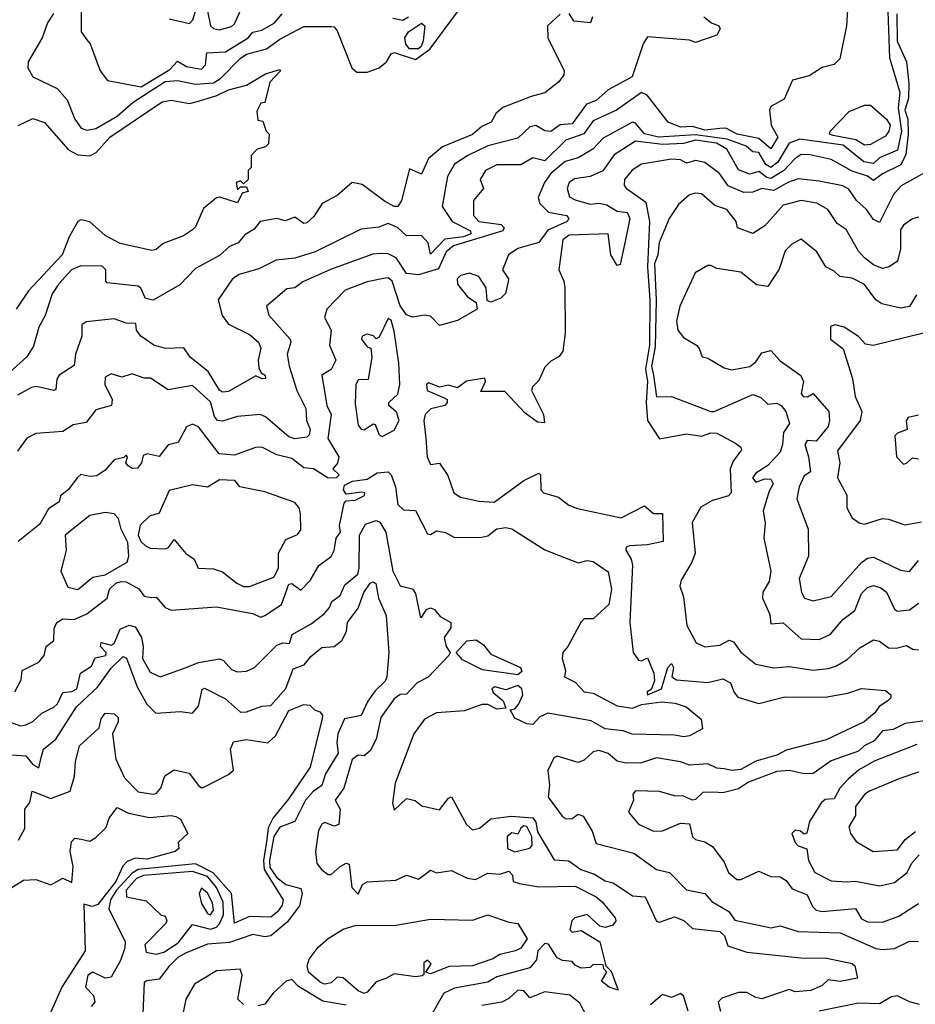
# Model space of a CAD drawing. Extents: x 1995148 to 2088947, y 769131 to 906009.
# Tile 37 of 256: x 2008712 to 2011684, y 800468 to 803735. Entities that reach past the tile are written whole.
import ezdxf

# ---------------------------------------------------------------- set-up
doc = ezdxf.new("R2010")
doc.units = 0

msp = doc.modelspace()

# ---------------------------------------------------------------- linework, layer by layer
at = {"layer": '0CON05XD'}
for points in [[(2008915.6, 803795), (2008915.8, 803695), (2008935, 803668), (2008946, 803655), (2008979.2, 803565), (2009003.2, 803533.2), (2009115, 803512), (2009209.6, 803570.4), (2009235, 803598), (2009265, 803579.4), (2009315, 803570.6), (2009328.2, 803585), (2009333.3, 803625), (2009395, 803628.7), (2009470, 803675), (2009485.8, 803694.2), (2009515, 803700.4), (2009556.8, 803723.2), (2009582.4, 803755)], [(2009335, 803763.3), (2009345.3, 803715.3), (2009355, 803706.2), (2009375, 803701.2), (2009415, 803712.1), (2009425, 803721.9), (2009459.6, 803800.4)], [(2011460, 803785), (2011455.8, 803715), (2011433.8, 803605), (2011415, 803586.2), (2011375, 803576.7), (2011331.7, 803548.3), (2011275.9, 803534.1), (2011248.3, 803471.7), (2011205, 803447.1), (2011200.4, 803435), (2011205.6, 803385), (2011228.1, 803345), (2011205, 803306.5), (2011165, 803341.4), (2011093.1, 803355), (2011055.4, 803375.4), (2011035.7, 803374.3), (2010985, 803368.1), (2010945, 803381.1), (2010905, 803378.4), (2010863.8, 803395), (2010794.6, 803484.6), (2010775, 803493.5), (2010691.9, 803435), (2010615, 803399.6), (2010584, 803356), (2010524.3, 803335.7), (2010455, 803267.1), (2010415, 803276.9), (2010375, 803253.5), (2010295, 803253.3), (2010257.5, 803235), (2010240, 803205), (2010250.8, 803175), (2010217.5, 803135), (2010217.5, 803085), (2010235.4, 803065.4), (2010309.2, 803055), (2010319.2, 803045), (2010315.7, 803034.3), (2010151.2, 802985), (2010127.4, 802965), (2010101.3, 802908.7), (2010035, 802888.1), (2009995, 802893.3), (2009960.9, 802945), (2009935, 802958.1), (2009909.7, 802959.7), (2009883.2, 802956.8), (2009743.6, 802906.4), (2009651.2, 802865), (2009625, 802845.7), (2009598.3, 802841.7), (2009530.6, 802785), (2009538.7, 802755), (2009609.6, 802675), (2009611.8, 802665), (2009600, 802625), (2009605.7, 802585), (2009631.2, 802505), (2009661.4, 802445), (2009663.6, 802405), (2009675.3, 802375), (2009672.6, 802357.4), (2009665, 802350), (2009625, 802344.7), (2009605, 802351.3), (2009527.3, 802417.3), (2009510, 802425), (2009435, 802417.9), (2009385, 802402.7), (2009368.8, 802405), (2009358.4, 802418.4), (2009345, 802467.1), (2009285, 802521.8), (2009205, 802506.8), (2009145.5, 802545.5), (2009125, 802545.5), (2009085, 802560), (2009051.2, 802548.8), (2009015, 802559.5), (2008995, 802548.8), (2008994.2, 802524.2), (2009018.8, 802475), (2009016.2, 802455), (2008965, 802440), (2008932, 802398), (2008889.2, 802390.8), (2008855, 802368.8), (2008765, 802362.5), (2008735, 802346.2), (2008705, 802303.3)], [(2011593.3, 803763.3), (2011598.8, 803608.8), (2011632.4, 803495), (2011627.1, 803442.9), (2011637.9, 803365), (2011625, 803301.8), (2011565, 803277.1), (2011545, 803257.5), (2011513.4, 803263.4), (2011445, 803318.9), (2011301.3, 803338.7), (2011264.9, 803325.1), (2011227.8, 803262.2), (2011205, 803245.2), (2011188.4, 803255), (2011165, 803294.1), (2011145, 803296.2), (2011123.1, 803315), (2011059.1, 803339.1), (2010955, 803353.1), (2010831.4, 803345), (2010785, 803356.4), (2010755, 803392.1), (2010745, 803395.4), (2010648.1, 803341.9), (2010614.2, 803305), (2010565, 803276.2), (2010521.5, 803265), (2010474.9, 803225.1), (2010453.2, 803195), (2010432.7, 803145), (2010437.5, 803125), (2010466.8, 803096.8), (2010526.2, 803085), (2010534, 803075), (2010528.8, 803065), (2010465, 803036.4), (2010435, 802996), (2010365, 802976.2), (2010334.4, 802955), (2010314, 802905), (2010333.8, 802875), (2010333.3, 802865), (2010323.6, 802826.4), (2010308.8, 802811.2), (2010275, 802797.5), (2010263.3, 802803.3), (2010260, 802845), (2010235, 802882.5), (2010205, 802893.8), (2010175, 802886), (2010164, 802875), (2010165, 802857.5), (2010197.5, 802815), (2010226.4, 802796.4), (2010230, 802775), (2010165, 802737.5), (2010105, 802720), (2010075, 802751.4), (2010055, 802754.3), (2010015, 802747.5), (2009995, 802755.7), (2009975, 802785.7), (2009947.8, 802867.8), (2009935, 802878.2), (2009925, 802877.9), (2009865, 802865.4), (2009792.2, 802837.8), (2009731.1, 802775), (2009723.4, 802746.6), (2009746, 802705), (2009740, 802655), (2009761.1, 802605), (2009745.6, 802574.4), (2009714.2, 802555), (2009731.2, 802455), (2009745.3, 802425), (2009734.5, 802345), (2009770.5, 802285), (2009766.8, 802263.2), (2009751.2, 802245), (2009772.5, 802225), (2009762.5, 802215), (2009735, 802214.2), (2009686.7, 802245), (2009655, 802247.5), (2009615, 802278.5), (2009565, 802291.5), (2009515, 802316.7), (2009494.5, 802315.5), (2009425, 802290), (2009374.2, 802294.2), (2009305, 802384), (2009285, 802392.5), (2009265, 802384), (2009237.6, 802332.4), (2009205, 802324.4), (2009175, 802285.8), (2009135, 802294), (2009121.4, 802288.6), (2009115.8, 802265), (2009102.7, 802247.3), (2009085, 802246), (2009072, 802255), (2009063.8, 802265), (2009070, 802285), (2009065, 802290), (2009057.5, 802282.5), (2009025, 802274.3), (2008995, 802240), (2008968.1, 802221.9), (2008945, 802219.2), (2008915, 802226), (2008902, 802215), (2008874.2, 802175.8), (2008846.7, 802155), (2008842.5, 802135), (2008807.7, 802112.3), (2008779.1, 802060.9), (2008706.6, 802003.4)], [(2008824, 803756), (2008803.8, 803725), (2008786.5, 803675), (2008740, 803595), (2008739.2, 803575), (2008755, 803546), (2008836.3, 803506.3), (2008869.5, 803469.5), (2008894.3, 803405), (2008915.6, 803375.6), (2008935, 803368.1), (2008965, 803374.5), (2009035, 803415.4), (2009088.2, 803461.8), (2009195, 803530.3), (2009235, 803533.8), (2009295, 803521), (2009355, 803525.5), (2009379.1, 803540.9), (2009443.1, 803606.9), (2009465, 803620.4), (2009531.2, 803638.8), (2009575, 803670.3), (2009655, 803712.6), (2009745, 803713.1), (2009755, 803711.1), (2009765, 803698.6), (2009813.8, 803575), (2009830.5, 803560.5), (2009865, 803560.8), (2009905, 803575.3), (2009929.3, 803595), (2009945, 803621.9), (2009955, 803626.2), (2010025, 803602.5), (2010073, 803637), (2010165, 803761.4)], [(2009207.9, 803737.9), (2009275, 803722.5), (2009286.2, 803735), (2009295, 803763.8)], [(2010505, 803753.8), (2010463.5, 803715), (2010464.8, 803674.8), (2010518.6, 803565), (2010517.9, 803552.1), (2010500.7, 803529.3), (2010455, 803492.2), (2010409.4, 803480.6), (2010315, 803443.5), (2010293.5, 803425), (2010276.9, 803395), (2010245, 803380.8), (2010215, 803354.2), (2010115, 803313.2), (2010068.6, 803275), (2010045, 803222.5), (2010005, 803240), (2009979.2, 803135), (2009966.7, 803115), (2009955, 803114.7), (2009922.8, 803132.8), (2009847.8, 803187.8), (2009815.6, 803194.4), (2009765, 803152), (2009715.8, 803125), (2009687.6, 803082.4), (2009665, 803060.9), (2009655, 803058.9), (2009625, 803080), (2009592.7, 803067.3), (2009565, 803075.4), (2009509.4, 803065), (2009490.2, 803039.8), (2009458.6, 803021.4), (2009436.7, 802995), (2009407.8, 802982.2), (2009375, 802952.9), (2009295, 802910), (2009243.3, 802855), (2009155, 802804.5), (2009129.8, 802809.8), (2009114.1, 802844.1), (2009105, 802851.2), (2009002.2, 802862.2), (2008997.5, 802867.5), (2008998, 802905), (2008985, 802916.7), (2008915, 802918.9), (2008884, 802905), (2008841.4, 802858.6), (2008820, 802825), (2008796.7, 802753.3), (2008775.4, 802715), (2008757.9, 802652.1), (2008735, 802616.4), (2008621.8, 802515)], [(2010982.5, 803745), (2011007.5, 803725), (2011032.5, 803715), (2011036.7, 803705), (2011025, 803684.3), (2010955, 803659.2), (2010935, 803666.9), (2010795, 803677.9), (2010780.5, 803655), (2010744.8, 803545.2), (2010665, 803502.7), (2010625, 803466.9), (2010592.5, 803455), (2010545, 803389.5), (2010505, 803386.4), (2010474.4, 803364.4), (2010455, 803365.8), (2010425, 803384.3), (2010405, 803379.5), (2010365, 803342.5), (2010265, 803316.9), (2010198.6, 803285), (2010155, 803255.5), (2010131.2, 803215), (2010113.9, 803115), (2010147.2, 803065), (2010207.9, 803035), (2010209.2, 803025), (2010185, 803014.9), (2010122.7, 803007.3), (2010075, 802957.1), (2010067.3, 802995), (2010045, 803018.6), (2009995, 803017.5), (2009965.3, 803045.3), (2009935, 803058.5), (2009903.8, 803046.2), (2009845, 803040), (2009692.9, 802965), (2009625, 802943.4), (2009562.8, 802937.2), (2009505, 802908.5), (2009440.4, 802889.6), (2009418, 802875), (2009370, 802805), (2009383.7, 802753.7), (2009404.4, 802724.4), (2009475, 802690), (2009504.3, 802665), (2009511.9, 802645), (2009503.1, 802605), (2009505, 802580), (2009513, 802563), (2009526.2, 802555), (2009527.5, 802545), (2009515, 802543.8), (2009495, 802553.3), (2009405, 802500.8), (2009385, 802498.6), (2009375, 802505.6), (2009337.8, 802567.8), (2009277.5, 802615), (2009256.1, 802646.1), (2009195.8, 802644.2), (2009157.5, 802655), (2009114.2, 802685), (2009100, 802705), (2009096.7, 802726.7), (2009065, 802728.6), (2009025, 802742.9), (2008932, 802732), (2008917.7, 802722.3), (2008918, 802685), (2008897.5, 802625), (2008892.5, 802587.5), (2008842.9, 802555), (2008835, 802542.5), (2008831.7, 802508.3), (2008825, 802504.4), (2008767.8, 802517.8), (2008751.2, 802515), (2008705, 802489.4)], [(2009949.7, 803739.7), (2009983.4, 803733.4), (2010002.5, 803745)], [(2011622.6, 803755), (2011623.6, 803663.6), (2011655.2, 803595.2), (2011662.9, 803522.9), (2011661.4, 803475), (2011649.6, 803435), (2011659.5, 803405), (2011660.7, 803355), (2011652.3, 803287.7), (2011636.5, 803253.5), (2011575, 803223.4), (2011545, 803201.1), (2011525, 803215.7), (2011475, 803233), (2011405, 803271.2), (2011335, 803286.7), (2011305, 803287.3), (2011285, 803274.6), (2011246.8, 803233.2), (2011205, 803208.5), (2011191.4, 803211.4), (2011165, 803231.6), (2011135, 803222), (2011096.9, 803236.9), (2011058.9, 803305), (2011024.4, 803325), (2010955, 803335.3), (2010915, 803324.1), (2010845, 803320.7), (2010755, 803332.3), (2010685, 803287.1), (2010646.8, 803233.2), (2010605, 803214.7), (2010553.3, 803206.7), (2010535.6, 803195), (2010528.6, 803175), (2010536.9, 803146.9), (2010555, 803137.5), (2010605, 803123.5), (2010635, 803125.9), (2010660.5, 803120.5), (2010695, 803100.3), (2010727.5, 803095), (2010736.9, 803075), (2010722.1, 803005)], [(2010612.8, 803745), (2010605.7, 803724.2), (2010550.5, 803730.5), (2010535, 803756.2)], [(2010035, 803638.8), (2010005, 803638.9), (2009993.8, 803653.8), (2009989.4, 803675), (2010001.8, 803695), (2010045, 803723.8), (2010055.8, 803715), (2010050.6, 803665), (2010044.3, 803645.7), (2010035, 803638.8)], [(2008706.4, 803383.6), (2008755, 803407.5), (2008794.5, 803394.5), (2008873.7, 803303.7), (2008905, 803287.2), (2008945, 803283.2), (2008965.5, 803294.5), (2009011.5, 803345), (2009185, 803462.2), (2009215, 803468.1), (2009275, 803457.5), (2009305, 803464.5), (2009366.3, 803483.7), (2009405, 803502.9), (2009465, 803517.5), (2009527.5, 803555), (2009575, 803570), (2009577.5, 803565), (2009542.3, 803527.7), (2009525, 803460), (2009511.7, 803458.3), (2009498.3, 803431.7), (2009501.7, 803401.7), (2009518.3, 803398.3), (2009530, 803365), (2009540, 803355), (2009537, 803323), (2009527, 803313), (2009500, 803305), (2009480, 803285), (2009480, 803245), (2009470, 803235), (2009470, 803205), (2009455, 803190), (2009445, 803200), (2009430, 803195), (2009435, 803170), (2009445, 803180), (2009465, 803180), (2009470, 803165), (2009450, 803160), (2009435, 803127.5), (2009376.4, 803146.4), (2009365, 803144), (2009321.3, 803108.7), (2009295, 803048), (2009285, 803037.8), (2009255, 803017.8), (2009187.4, 802992.6), (2009165, 802972.9), (2009150.5, 802969.5), (2009045, 802992), (2008995, 803019.2), (2008945, 803064.6), (2008915, 803071.1), (2008905, 803065.7), (2008875.9, 803015), (2008853.1, 802955), (2008740.9, 802835), (2008700.5, 802775)], [(2011515, 803319), (2011486.3, 803336.3), (2011410.9, 803350.9), (2011398.9, 803355), (2011401.2, 803365), (2011465, 803430), (2011515, 803451.1), (2011535, 803451.5), (2011588.2, 803405), (2011600.6, 803385), (2011596.4, 803365), (2011585, 803349.1), (2011535, 803320.8), (2011515, 803319)], [(2011764.5, 803255), (2011636.6, 803183.4), (2011611.5, 803155), (2011565, 803062), (2011545, 803071.9), (2011521.5, 803105), (2011488.5, 803135), (2011463, 803173), (2011443.4, 803183.4), (2011365, 803199.2), (2011295, 803206.8), (2011261.1, 803195), (2011215, 803167.9), (2011175, 803174.7), (2011145, 803162.9), (2011115, 803161.6), (2011063.5, 803183.5), (2011034.5, 803225), (2010985, 803261.8), (2010955, 803267.5), (2010925, 803259.5), (2010905, 803269.6), (2010875, 803272.7), (2010775, 803255.4), (2010744.7, 803235.3), (2010718.9, 803205), (2010718.1, 803185), (2010725.7, 803175), (2010789.3, 803129.3), (2010801.9, 803065), (2010795.3, 802915), (2010802.8, 802805), (2010801.8, 802655), (2010788.7, 802575), (2010795.4, 802535), (2010790.7, 802465), (2010795.5, 802405), (2010835, 802343.8), (2010925, 802361.1), (2010975, 802353.5), (2011005, 802364.3), (2011025, 802362.9), (2011085, 802331.2), (2011105, 802316.7), (2011107.5, 802307.5), (2011079.8, 802270.2), (2011069.5, 802245), (2011072.5, 802165), (2011063.8, 802155), (2011010.5, 802139.5), (2010972.7, 802117.3), (2010943.8, 802066.2), (2010953.9, 801965), (2010942.9, 801935), (2010906.9, 801875), (2010902.9, 801855), (2010915, 801820), (2010925.8, 801725), (2010957.3, 801667.3), (2010985, 801654.2), (2011035, 801659.5), (2011066.6, 801676.6), (2011080.1, 801670.1), (2011105, 801636), (2011155, 801596), (2011214.7, 801584.7), (2011265, 801588.8), (2011345, 801576.9), (2011395, 801581.8), (2011419.7, 801590.3), (2011457.6, 801612.4), (2011499.4, 801650.6), (2011545, 801677.1), (2011565, 801673.1), (2011595, 801650.6), (2011620.5, 801649.5), (2011655, 801658.2), (2011675.8, 801645.8), (2011695, 801643.6)], [(2011695, 803080), (2011675, 803074.3), (2011645, 803053.1), (2011635, 803038), (2011635.3, 802975), (2011625, 802933.3), (2011597.5, 802915), (2011575, 802910), (2011545, 802921.5), (2011515.7, 802945), (2011495, 802967.5), (2011455, 803038.8), (2011425, 803058.8), (2011394, 803105), (2011356.7, 803126.7), (2011305, 803135.4), (2011245, 803119.2), (2011185, 803050.8), (2011145, 803025.8), (2011094.4, 803044.4), (2011090, 803065), (2011058.8, 803105), (2011018.9, 803118.9), (2010975, 803157.5), (2010955, 803160), (2010935, 803154), (2010898, 803122), (2010866.9, 803075), (2010834, 802996), (2010829.2, 802955), (2010818.2, 802925), (2010824.2, 802805), (2010820.7, 802649.3), (2010808.5, 802585), (2010814.9, 802555)], [(2010722.1, 803005), (2010705, 802922.5), (2010695, 802920), (2010673.8, 802955), (2010664.3, 803024.3), (2010535, 803019.8), (2010514, 803005), (2010500.8, 802905), (2010518, 802868), (2010521.1, 802845), (2010522, 802695), (2010514.3, 802635), (2010502.5, 802617.5), (2010475, 802602), (2010455, 802582), (2010435, 802537.5), (2010413.6, 802516.4), (2010410, 802505), (2010450.6, 802425), (2010453, 802397), (2010430, 802400), (2010389.5, 802429.5), (2010321.3, 802501.3), (2010241.7, 802501.7), (2010257.5, 802535), (2010255.8, 802545.8), (2010194.3, 802535.7), (2010165, 802513.3), (2010135, 802522.3), (2010105, 802515.4), (2010070, 802530), (2010061.4, 802525), (2010064.6, 802504.6), (2010120.7, 802480.7), (2010130, 802475), (2010130, 802465), (2010122.5, 802455), (2010075.9, 802444.1), (2010057.3, 802425), (2010053.5, 802405), (2010060, 802345), (2010064.6, 802285), (2010075, 802258.8), (2010105, 802263.8), (2010132.4, 802222.4), (2010152.5, 802165), (2010175, 802150.8), (2010235, 802137.2), (2010286.2, 802133.8), (2010385, 802206), (2010435, 802230), (2010440, 802225), (2010441.4, 802175), (2010450, 802165), (2010500.3, 802150.3), (2010534.5, 802124.5), (2010562.9, 802112.9), (2010708.3, 802081.7), (2010785, 802122.5), (2010815, 802096.7), (2010845, 802096.7), (2010846.7, 802003.3), (2010795, 801992.3), (2010735, 801989.2), (2010724.3, 801985), (2010723.1, 801975), (2010741.2, 801945), (2010745.7, 801925), (2010736.4, 801735), (2010747.9, 801635), (2010765, 801610), (2010775, 801607.5), (2010795, 801617.5), (2010816.6, 801566.6), (2010818.3, 801541.7), (2010807.6, 801512.4), (2010793.8, 801505), (2010795, 801494.7), (2010841.5, 801515), (2010862.9, 801585), (2010875, 801598.8), (2010882, 801585), (2010876.2, 801555), (2010891.2, 801545), (2010995, 801536.2), (2011045, 801547.5), (2011070.5, 801535), (2011082.5, 801502.5), (2011095, 801487.5), (2011165, 801466.2), (2011251.5, 801488.5), (2011385, 801486.7), (2011459.6, 801500.4), (2011505.8, 801515.8), (2011585, 801508.8), (2011602.5, 801495), (2011602.5, 801485), (2011593.3, 801475), (2011564.3, 801455.7), (2011550, 801435), (2011513.8, 801405), (2011388, 801345), (2011255, 801311.5), (2011224.3, 801295), (2011155.3, 801274.7), (2011105, 801247.2), (2011075, 801243.8), (2011049.5, 801249.5), (2011025, 801251.8), (2010995, 801265.5), (2010935, 801260.9), (2010905, 801272.7), (2010825, 801286.2), (2010775, 801268.8), (2010725, 801268.1), (2010695, 801274.4), (2010665, 801300.5), (2010635, 801310), (2010615, 801305.8), (2010585, 801278), (2010565, 801270), (2010495, 801291.2), (2010484.2, 801285.8), (2010465, 801243.3), (2010470, 801195), (2010465.5, 801155), (2010512.1, 801092.1), (2010525, 801082.9), (2010545, 801084.2), (2010565, 801098.8), (2010582.1, 801092.1), (2010612, 801042), (2010625, 801001.5), (2010749.6, 800969.6), (2010825, 800915.6), (2010868.8, 800905), (2010925, 800848.2), (2010985, 800835.6), (2011009.2, 800809.2), (2011065.5, 800775.5), (2011085, 800747.5), (2011185, 800725.6), (2011205, 800721.5), (2011235, 800727.8), (2011295, 800709.1), (2011435, 800705.5), (2011553.3, 800653.3), (2011575, 800649.6), (2011615, 800652.5), (2011665, 800677.5), (2011695, 800675.8)], [(2011688.3, 802821.7), (2011665, 802783.3), (2011635, 802777.7), (2011572.8, 802792.8), (2011552.9, 802805), (2011515, 802856.9), (2011475, 802876.9), (2011433.2, 802883.2), (2011415, 802901.2), (2011386.7, 802915), (2011357.5, 802965), (2011305, 803006.4), (2011275, 802991.1), (2011252, 802968), (2011232.4, 802907.6), (2011195, 802850), (2011157.5, 802855), (2011105, 802897.5), (2011025, 802910), (2011005, 802920), (2010995, 802920), (2010953.3, 802895), (2010902.9, 802785), (2010891.4, 802735), (2010896.2, 802705), (2010915, 802680), (2010957.5, 802655), (2010966.4, 802643.6), (2010976.4, 802616.4), (2010995, 802612.5), (2011049.7, 802579.7), (2011075, 802573.3), (2011135, 802584.4), (2011155, 802600), (2011175, 802629.2), (2011205, 802637.5), (2011235, 802602.9), (2011304.5, 802554.5), (2011312.5, 802535), (2011304.8, 802495), (2011311.5, 802485), (2011326.3, 802483.7), (2011345, 802494.2), (2011396.7, 802435), (2011399.5, 802405), (2011394.5, 802385), (2011355, 802336.7), (2011325, 802338.9), (2011316.9, 802325), (2011330, 802285), (2011336.7, 802235), (2011315, 802222), (2011298.9, 802185), (2011291.1, 802145), (2011328.6, 802045), (2011330, 801955), (2011299.1, 801880.9), (2011306.2, 801835), (2011316, 801816), (2011345, 801806.9), (2011405, 801821.5), (2011505, 801934.2), (2011525, 801948.1), (2011545, 801951.4), (2011635, 801908.1), (2011664.3, 801904.3), (2011695, 801940.8)], [(2009915, 802352.5), (2009955, 802372.5), (2009971.1, 802405), (2009962.6, 802432.6), (2009936.7, 802455), (2009936.7, 802465), (2009967.1, 802492.9), (2009973.9, 802525), (2009970.5, 802595), (2009955, 802701.2), (2009945, 802738), (2009935, 802744), (2009905, 802681.2), (2009895, 802676.2), (2009885.6, 802685.6), (2009865, 802691.4), (2009848, 802685), (2009846.2, 802675), (2009865, 802650), (2009876.7, 802645), (2009880.6, 802615), (2009868.6, 802541.4), (2009835, 802540.5), (2009827, 802523), (2009825, 802460), (2009835, 802390), (2009845, 802376.2), (2009855, 802374.2), (2009885, 802394), (2009891.7, 802391.7), (2009905, 802358), (2009915, 802352.5)], [(2011711.2, 802695), (2011544.4, 802654.4), (2011518.6, 802658.6), (2011495, 802683.8), (2011447.5, 802715), (2011417.5, 802722.5), (2011403, 802717), (2011402.5, 802675), (2011445, 802642.5), (2011475.7, 802545), (2011484.4, 802485), (2011506.7, 802435), (2011501.1, 802405), (2011425.6, 802305), (2011434, 802265), (2011425.7, 802215), (2011457, 802157), (2011457.1, 802115), (2011475, 802082.5), (2011497.5, 802065), (2011515, 802061.2), (2011575, 802079.4), (2011595, 802078.1), (2011648.8, 802058.8), (2011705, 802069.2)], [(2010814.9, 802555), (2010825, 802484.2), (2010875, 802484.3), (2011005, 802435.5), (2011016, 802435), (2011145, 802491.9), (2011171.7, 802481.7), (2011195, 802458.8), (2011225, 802462.5), (2011239.2, 802455), (2011254.2, 802435), (2011266, 802395), (2011246.8, 802365), (2011243.8, 802325), (2011235, 802300), (2011194.6, 802255.4), (2011155, 802230), (2011143.3, 802215), (2011155, 802200.8), (2011185, 802211.1), (2011205, 802210.8), (2011212.5, 802195), (2011199.2, 802170.8), (2011179.5, 802105), (2011185.8, 802064.2), (2011181.5, 802015), (2011204, 801905), (2011199.3, 801870.7), (2011177.5, 801835), (2011176.7, 801815), (2011201.7, 801761.7), (2011205, 801730), (2011245, 801734.2), (2011305, 801680.4), (2011365, 801677.9), (2011401.9, 801695), (2011443.1, 801745), (2011483.1, 801775), (2011505, 801831.5), (2011525, 801850.9), (2011545, 801857.2), (2011569.7, 801849.7), (2011588.6, 801835), (2011615, 801778.8), (2011625, 801771.9), (2011665, 801777.1), (2011695, 801798.8)], [(2011695, 802422.5), (2011660, 802415), (2011653.6, 802403.6), (2011656.7, 802375), (2011625, 802363.3), (2011616, 802354), (2011622, 802285), (2011645, 802260)], [(2011645, 802260), (2011655, 802264), (2011675, 802281.2), (2011695, 802277.5)], [(2008695.3, 801504.7), (2008716.9, 801545), (2008720, 801575), (2008775, 801603.6), (2008793.2, 801625), (2008800, 801655), (2008824.6, 801675), (2008825.7, 801715), (2008834.8, 801735.2), (2008855, 801746.7), (2008892.5, 801745), (2008935, 801763.1), (2009002.5, 801815), (2009010, 801845), (2009030.8, 801865), (2009048.6, 801871.4), (2009065, 801869.2), (2009107, 801847), (2009125, 801821.8), (2009148.3, 801818.3), (2009165, 801818.6), (2009194.7, 801784.7), (2009215, 801775.8), (2009365, 801787.3), (2009484.2, 801764.2), (2009512.3, 801752.3), (2009525, 801757.5), (2009580.4, 801795), (2009605, 801862), (2009615, 801864.2), (2009645, 801842.5), (2009675.6, 801874.4), (2009705, 801924.2), (2009745, 801953.8), (2009755, 801973.8), (2009762.5, 802015), (2009776.9, 802035), (2009773.2, 802056.8), (2009788.9, 802131.1), (2009795, 802138.8), (2009825, 802141.1), (2009856.2, 802156.2), (2009856.7, 802165), (2009847.5, 802167.5), (2009795, 802161.2), (2009786, 802175), (2009789.5, 802190.5), (2009815.9, 802204.1), (2009865, 802210), (2009898.1, 802231.9), (2009934.3, 802234.3), (2009944.6, 802224.6), (2009959.3, 802185), (2009966.8, 802126.8), (2009985, 802108.8), (2010025, 802106.2), (2010065, 802028.8), (2010075, 802026.7), (2010095, 802038.8), (2010125, 802034), (2010155, 802016.7), (2010245, 802018), (2010265, 802022), (2010295.8, 802045.8), (2010325, 802050.5), (2010345, 802045.6), (2010455, 801976), (2010565, 801933.3), (2010595, 801940), (2010615, 801936.7), (2010665, 801902.5), (2010675.6, 801845), (2010666.9, 801795), (2010615, 801746.7), (2010585, 801746.7), (2010575, 801737.5), (2010531.2, 801655), (2010514.4, 801635), (2010511.8, 801615), (2010522.9, 801575), (2010520, 801555), (2010555, 801536.5), (2010585, 801504.8), (2010615, 801500.3), (2010695, 801458.6), (2010745, 801450.2), (2010775, 801462.5), (2010842, 801472), (2010887, 801467), (2010923.3, 801455), (2010973.9, 801413.9), (2010978.3, 801381.7), (2010935, 801358.7), (2010915.4, 801355.4), (2010885, 801361.4), (2010744.3, 801364.2), (2010715, 801375.5), (2010655, 801381.5), (2010608.1, 801408.1), (2010465, 801433.6), (2010437.7, 801422.3), (2010415, 801396.2), (2010395, 801398), (2010355, 801417.5), (2010340, 801445), (2010355, 801448.8), (2010366.9, 801463.1), (2010381.8, 801495), (2010377.9, 801515), (2010365, 801525.3), (2010325, 801511.9), (2010288.3, 801521.7), (2010278.8, 801515), (2010283, 801503), (2010316.7, 801475), (2010325, 801450), (2010295, 801447.5), (2010265, 801462.5), (2010245, 801462.5), (2010188.3, 801441.7), (2010094.5, 801435.5), (2010055, 801414.2), (2010019.6, 801365), (2009958.3, 801201.7), (2009949.2, 801135), (2009955, 801112.5), (2009995, 801151.2), (2010023.9, 801143.9), (2010046.2, 801126.2), (2010105, 801112.7), (2010135, 801152), (2010145, 801156.2), (2010195, 801064.2), (2010215, 801046.4), (2010237.6, 801052.4), (2010275, 801082.9), (2010342.7, 801092.7), (2010415, 801086.2), (2010425, 801072.5), (2010430.4, 801040.4), (2010485, 800947.5), (2010533.7, 800943.7), (2010573.8, 800915), (2010619.3, 800899.3), (2010655, 800877.1), (2010680.9, 800870.9), (2010745, 800827.7), (2010788, 800825), (2010825, 800743.3), (2010835, 800740), (2010885, 800757.8), (2010915.8, 800745.8), (2010945, 800718.9), (2011035, 800709.7), (2011051.1, 800695), (2011061.8, 800661.8), (2011125, 800640.9), (2011315, 800620.4), (2011385, 800622.5), (2011475, 800603.3), (2011483.3, 800595), (2011492.5, 800555), (2011435, 800543.1), (2011395, 800548.6), (2011375, 800530), (2011336.9, 800513.1), (2011285, 800509.4), (2011265, 800517.5), (2011175, 800486.2), (2011155, 800490), (2011125, 800506.7), (2011096.7, 800506.7)], [(2009475, 801854.5), (2009555.3, 801884.7), (2009570.4, 801915), (2009571.1, 801965), (2009595, 802010), (2009633.6, 802026.4), (2009645, 802042.5), (2009644.1, 802095.9), (2009638.9, 802115), (2009625, 802132.9), (2009525, 802168.5), (2009442.5, 802185), (2009425.7, 802205.7), (2009375, 802208.2), (2009335.6, 802184.4), (2009285, 802192), (2009207.7, 802172.3), (2009175, 802097.5), (2009142.7, 802087.3), (2009112, 802058), (2009105.4, 802025), (2009113.8, 802003.8), (2009128.8, 801988.8), (2009145, 801981.5), (2009195, 801979.2), (2009205.9, 801984.1), (2009225, 802010), (2009263.6, 801963.6), (2009291.2, 801945), (2009304.2, 801915), (2009355, 801912.5), (2009385, 801903.3), (2009432.5, 801865), (2009455, 801854.6), (2009475, 801854.5)], [(2008905, 801844.7), (2008955, 801885.5), (2008995, 801892.8), (2009068.9, 801935), (2009074.4, 801954.4), (2009070.2, 802000.2), (2009048.5, 802045), (2009039.9, 802079.9), (2009025.3, 802095.3), (2008995, 802100), (2008945, 802090.2), (2008862.2, 802025), (2008865.9, 801974.1), (2008848.8, 801905), (2008872, 801852), (2008905, 801844.7)], [(2008665, 801409.6), (2008715, 801392.2), (2008732.5, 801395), (2008755, 801406.2), (2008785, 801434), (2008825, 801453.3), (2008837.4, 801465), (2008855, 801502), (2008885, 801505.3), (2008901.5, 801515), (2008913.5, 801566.5), (2008949.6, 801590.4), (2008962.7, 801617.3), (2008997.5, 801625), (2008999.2, 801635), (2008980, 801655), (2008981.7, 801668.3), (2009015, 801659.7), (2009024.8, 801665.2), (2009045, 801712.5), (2009075, 801726.4), (2009095, 801720.9), (2009116.5, 801685), (2009122.1, 801655), (2009119.1, 801615), (2009145, 801570.4), (2009177.5, 801555), (2009264.7, 801585.3), (2009305, 801601.6), (2009374.7, 801614.7), (2009388.3, 801608.3), (2009415, 801578.9), (2009435, 801571.4), (2009465, 801572.9), (2009490.8, 801585), (2009565, 801659.5), (2009585, 801667.8), (2009607.5, 801665), (2009616, 801695), (2009679.2, 801730.8), (2009722.9, 801765), (2009740, 801785), (2009747.5, 801805), (2009775, 801824.5), (2009790.5, 801859.5), (2009833.8, 801895), (2009838.8, 801915), (2009840, 802025), (2009859.3, 802060.7), (2009895, 802073.6), (2009907.2, 802067.2), (2009927.2, 802035), (2009950, 801905), (2009975, 801856.7), (2010015, 801846.2), (2010025, 801831.2), (2010040.9, 801755), (2010045, 801751.2), (2010061.8, 801778.2), (2010075, 801783.1), (2010087.9, 801777.9), (2010107.6, 801755), (2010142.8, 801735), (2010142.6, 801717.4), (2010120.6, 801685), (2010126.7, 801655), (2010140, 801635), (2010136.2, 801625), (2010067.1, 801552.9), (2010031.2, 801535), (2009995, 801496.7), (2009975, 801496.2), (2009955, 801481.2), (2009910.5, 801419.5), (2009895, 801348.1), (2009875, 801308.9), (2009855, 801292.5), (2009835, 801294.3), (2009815, 801280.6), (2009787.1, 801185), (2009758.9, 801145), (2009775.5, 801115.5), (2009771.1, 801065), (2009755, 801059.2), (2009725, 801071.1), (2009714, 801066), (2009703.6, 801045), (2009693.1, 800975), (2009697.5, 800935), (2009714.1, 800914.1), (2009735, 800898.9), (2009745, 800898.5), (2009775, 800925.4), (2009795, 800935.7), (2009805, 800933.3), (2009814.2, 800855), (2009835, 800833.8), (2009850, 800865), (2009865, 800874.4), (2009959.7, 800880.3), (2009995, 800895.9), (2010035, 800883.5), (2010075, 800913.1), (2010095, 800903.8), (2010145, 800911.9), (2010196.9, 800886.9), (2010225, 800882), (2010265, 800903.1), (2010305, 800900), (2010335, 800910), (2010346.7, 800896.7), (2010350, 800875), (2010370.9, 800869.1), (2010435, 800857.6), (2010555, 800859.7), (2010625, 800824.7), (2010645, 800808.2), (2010687.7, 800755), (2010690, 800745), (2010680.1, 800729.9), (2010655, 800722.5), (2010636.6, 800726.6), (2010595, 800765.4), (2010553.8, 800755), (2010544.4, 800745), (2010537.5, 800715), (2010545, 800707.5), (2010575, 800712.5), (2010637.5, 800675), (2010657.5, 800595), (2010675, 800577.5), (2010697.5, 800515), (2010667.5, 800525), (2010642.5, 800545), (2010660, 800575), (2010650, 800585), (2010648.3, 800598.3), (2010615, 800600), (2010605, 800590), (2010575, 800587.5), (2010555, 800597.5), (2010545, 800610), (2010513, 800613), (2010495, 800622.5), (2010466.9, 800666.9), (2010455, 800670), (2010431.5, 800645), (2010426.9, 800615), (2010405, 800589.2), (2010295, 800559.1), (2010265, 800541.1), (2010155, 800521.5), (2010119.2, 800505), (2010080, 800435)], [(2009854.3, 801834.3), (2009875, 801865.8), (2009885, 801870), (2009894.2, 801864.2), (2009902.7, 801815), (2009928.4, 801758.4), (2009937.1, 801635), (2009930, 801555), (2009925, 801540), (2009891.8, 801508.2), (2009866.7, 801473.3), (2009845, 801426.7), (2009790, 801415), (2009767.7, 801365), (2009763.8, 801335), (2009768.4, 801301.6), (2009727, 801233), (2009715, 801194.4), (2009685.7, 801174.3), (2009660, 801145), (2009624.4, 801075), (2009575, 801055.2), (2009555.4, 801025), (2009540.3, 800945), (2009541.6, 800921.6), (2009565, 800888.5), (2009595, 800865.8), (2009645, 800852.5), (2009648.8, 800835), (2009640, 800795), (2009600, 800740), (2009545, 800695.4), (2009525, 800691.8), (2009485, 800699.5), (2009407.6, 800672.4), (2009335, 800667.3), (2009262.6, 800637.4), (2009237.1, 800622.9), (2009206.6, 800593.4), (2009175, 800550.8), (2009133.8, 800546.2), (2009125, 800540), (2009118.9, 800411.1)], [(2008685.4, 801295.4), (2008732, 801292), (2008755, 801263.8), (2008775, 801252.5), (2008783, 801287), (2008791.2, 801315), (2008832, 801348), (2008900.3, 801455), (2008969.7, 801520.3), (2009015, 801583.3), (2009055, 801622.5), (2009066.4, 801616.4), (2009101.5, 801521.5), (2009133.3, 801463.3), (2009163.6, 801433.6), (2009245, 801439.2), (2009285, 801433.8), (2009305, 801456.7), (2009317.3, 801512.7), (2009325, 801516.9), (2009395, 801481.1), (2009445, 801436.9), (2009465, 801438.1), (2009515, 801457.1), (2009545, 801458.9), (2009595, 801516), (2009619.3, 801580.7), (2009655.8, 801594.2), (2009678.1, 801621.9), (2009715, 801651.8), (2009755, 801654.7), (2009780.7, 801675), (2009796.3, 801705), (2009799.2, 801735), (2009835, 801782.2), (2009854.3, 801834.3)], [(2010365, 801561), (2010248.2, 801578.2), (2010181.3, 801611.3), (2010160, 801635), (2010195.9, 801674.1), (2010227, 801677), (2010250.9, 801660.9), (2010275, 801629.7), (2010373.6, 801585), (2010377.9, 801572.1), (2010365, 801561)], [(2008708, 801012), (2008728.9, 801051.1), (2008729.4, 801115), (2008745, 801137.5), (2008753.3, 801175), (2008815, 801151.1), (2008878.8, 801175), (2008893.9, 801225), (2008896.6, 801273.4), (2008910, 801325), (2008975.8, 801385), (2008982, 801415), (2008995, 801433.8), (2009025, 801432), (2009039.1, 801419.1), (2009038.5, 801405), (2009019.6, 801365), (2009031.1, 801281.1), (2009059.5, 801219.5), (2009105, 801172.5), (2009155, 801164.6), (2009165, 801166.9), (2009180.6, 801185), (2009193.6, 801226.4), (2009224.1, 801245.9), (2009274, 801235), (2009305, 801193.8), (2009315, 801186), (2009325, 801190), (2009405, 801230), (2009421.9, 801245), (2009411.1, 801315), (2009421.1, 801338.9), (2009463.5, 801346.5), (2009535, 801335.4), (2009561.1, 801358.9), (2009605, 801442.5), (2009655, 801462.5), (2009675, 801460), (2009690, 801445), (2009708.3, 801438.3), (2009717.1, 801427.1), (2009715.9, 801415.9), (2009675.8, 801255), (2009602.4, 801147.6), (2009553.1, 801086.9), (2009536.8, 801053.2), (2009532.4, 801015), (2009521.4, 800945), (2009522.7, 800915), (2009585.8, 800814.2), (2009582.7, 800797.3), (2009567.9, 800775), (2009545, 800757.3), (2009475, 800759.7), (2009425, 800737.1), (2009414.5, 800835), (2009354.3, 800904.3), (2009295, 800934.2), (2009105, 800915.4), (2009085, 800902.5), (2009032.2, 800845), (2009013.3, 800815), (2009007.4, 800785), (2009061.8, 800675), (2009060.9, 800655), (2009046.4, 800613.6), (2009015, 800558), (2008995, 800554.5), (2008955, 800574.5), (2008937.5, 800565), (2008930, 800525), (2008956.6, 800496.6), (2008961, 800475), (2008949, 800461)], [(2011715, 801408.9), (2011650.7, 801399.3), (2011610, 801380), (2011575, 801375.2), (2011547.6, 801342.4), (2011514.2, 801325.8), (2011495, 801308.2), (2011405, 801275.5), (2011345, 801233.3), (2011315, 801232.1), (2011265, 801244.1), (2011225, 801240.3), (2011130, 801205), (2011096.9, 801183.1), (2011045, 801169.2), (2011015, 801171.5), (2010978.9, 801171.1), (2010955, 801147.5), (2010945, 801145.6), (2010915, 801158.8), (2010885, 801160), (2010835, 801174.2), (2010755, 801175.8), (2010746.7, 801165), (2010749.2, 801145), (2010732.5, 801105), (2010765.8, 801065.8), (2010815, 801042.2), (2010845, 801043.6), (2010905, 801069.2), (2010935, 801066.2), (2010944.1, 801024.1), (2010954.4, 801014.4), (2010985, 801007.5), (2011011.4, 800991.4), (2011049.7, 800939.7), (2011064.3, 800905), (2011091.7, 800881.7), (2011105, 800882), (2011165, 800910), (2011205, 800892.2), (2011235, 800890.8), (2011255, 800879.2), (2011275, 800851.4), (2011325, 800830.6), (2011342.8, 800792.8), (2011355, 800780), (2011375, 800775.4), (2011485, 800785.5), (2011505, 800751.1), (2011525, 800741.5), (2011575, 800740), (2011629.1, 800760.8), (2011695, 800801.9)], [(2011689.5, 801330.5), (2011547.1, 801275), (2011495, 801244.4), (2011461.4, 801215), (2011434, 801185), (2011415, 801149.2), (2011385, 801147.8), (2011372.4, 801137.6), (2011333.1, 801075), (2011323.9, 801036.1), (2011315, 801032), (2011302.7, 801042.7), (2011285, 801045.6), (2011274.5, 801035), (2011285, 801004.3), (2011295, 800994.2), (2011324, 800984), (2011330, 800945), (2011350.6, 800905), (2011405, 800878.1), (2011456.2, 800873.8), (2011485, 800876.7), (2011565, 800861.5), (2011615, 800871.5), (2011657.1, 800905), (2011671.5, 800935), (2011696.7, 800963.3)], [(2011695, 801238.7), (2011633.1, 801216.9), (2011531.9, 801175), (2011516.9, 801165), (2011485.7, 801124.3), (2011485.4, 801094.6), (2011463.1, 801056.9), (2011468.6, 801035), (2011487.6, 801007.6), (2011544.5, 800974.5), (2011625, 800980), (2011650, 801015), (2011685, 801041.8)], [(2008660, 800840), (2008725, 800879.6), (2008765, 800881.8), (2008815, 800864.5), (2008855, 800886.2), (2008885, 800872.5), (2008888.9, 800925), (2008879.2, 800975), (2008883.3, 801006.7), (2008895, 801019.4), (2008916, 801016), (2008945, 801009.1), (2008965, 801021.9), (2008998.6, 801055), (2009008.5, 801085), (2009035, 801121.2), (2009072.6, 801102.6), (2009142.1, 801087.9), (2009214, 801094), (2009230.5, 801090.5), (2009245, 801082.5), (2009270, 801035), (2009237.5, 801005), (2009240, 800985), (2009227.5, 800975), (2009135, 800950), (2009095, 800953.1), (2009068.4, 800941.6), (2009054, 800926), (2009031.1, 800875), (2008970.6, 800799.4), (2008952, 800792), (2008925, 800800), (2008929.3, 800645), (2008852, 800525), (2008794, 800395)], [(2010355, 800974.2), (2010405, 800985.6), (2010412.7, 800995), (2010411.9, 801025), (2010395, 801057.5), (2010385, 801060), (2010375, 801052.5), (2010365, 801032.5), (2010345, 801036.7), (2010330, 801025), (2010331.1, 800985), (2010355, 800974.2)], [(2009165, 800634.1), (2009189.7, 800640.3), (2009238, 800672), (2009285, 800732.5), (2009345, 800717.5), (2009365, 800723.5), (2009375.1, 800734.9), (2009388, 800765), (2009386.7, 800806.7), (2009365.2, 800855), (2009335, 800891.6), (2009285, 800908), (2009122.5, 800895), (2009100, 800885), (2009065, 800846.9), (2009066, 800825), (2009131.4, 800811.4), (2009180, 800765), (2009195, 800760), (2009200, 800745), (2009196.2, 800735), (2009127.4, 800665), (2009131.4, 800641.4), (2009165, 800634.1)], [(2009345, 800764.6), (2009355, 800780), (2009351.7, 800805), (2009335, 800836.8), (2009315, 800852.9), (2009307.6, 800835), (2009315, 800802.2), (2009335, 800768.8), (2009345, 800764.6)], [(2009855, 800504.1), (2009835, 800512.2), (2009785, 800555.3), (2009765, 800557.5), (2009745, 800539.6), (2009724.6, 800534.6), (2009710.2, 800540.2), (2009670, 800575), (2009665.8, 800595), (2009672.8, 800617.2), (2009702.3, 800657.7), (2009735, 800686.5), (2009785, 800717.3), (2009825, 800729), (2009959.9, 800730.1), (2010075, 800750.9), (2010215, 800747.1), (2010265, 800764.2), (2010335, 800740), (2010365, 800736), (2010395.8, 800685), (2010375, 800654.4), (2010356.7, 800645), (2010305, 800632.9), (2010281.7, 800618.3), (2010215, 800595.6), (2010136.7, 800593.3), (2010075, 800568.8), (2010060, 800575), (2010077.4, 800602.6), (2010065, 800614.3), (2010053.3, 800605), (2010053, 800567), (2010047.3, 800562.7), (2010025, 800558.6), (2009955, 800569.5), (2009926.6, 800553.4), (2009895, 800542.9), (2009865, 800507.7), (2009855, 800504.1)], [(2009455, 800466.7), (2009436.2, 800485), (2009450.6, 800565), (2009444, 800584), (2009365, 800578.6), (2009292, 800535), (2009263.3, 800485), (2009243.3, 800385)], [(2009795, 800464.6), (2009718.2, 800478.2), (2009636.8, 800526.8), (2009615, 800550.4), (2009596.4, 800545), (2009553.5, 800505), (2009525, 800468), (2009503.1, 800463.1)], [(2010594.7, 800424.7), (2010571.2, 800471.2), (2010537.7, 800497.7), (2010455, 800509.7), (2010405, 800489.2), (2010385, 800512.2), (2010365, 800514.7), (2010335, 800487.3), (2010311.4, 800475), (2010245, 800463.5)], [(2010930, 800445), (2010915, 800496.2), (2010905, 800503.8), (2010875, 800490), (2010845, 800500), (2010805, 800466)], [(2011096.7, 800506.7), (2011042.3, 800487.7), (2011030, 800475), (2011037.7, 800445)], [(2011697.5, 800467.5), (2011665, 800475.7), (2011625, 800495.8), (2011605, 800492.4), (2011565, 800469), (2011495, 800471.8), (2011365.4, 800445.4)]]:
    msp.add_lwpolyline(points, dxfattribs=at)

doc.saveas('drawing.dxf')
